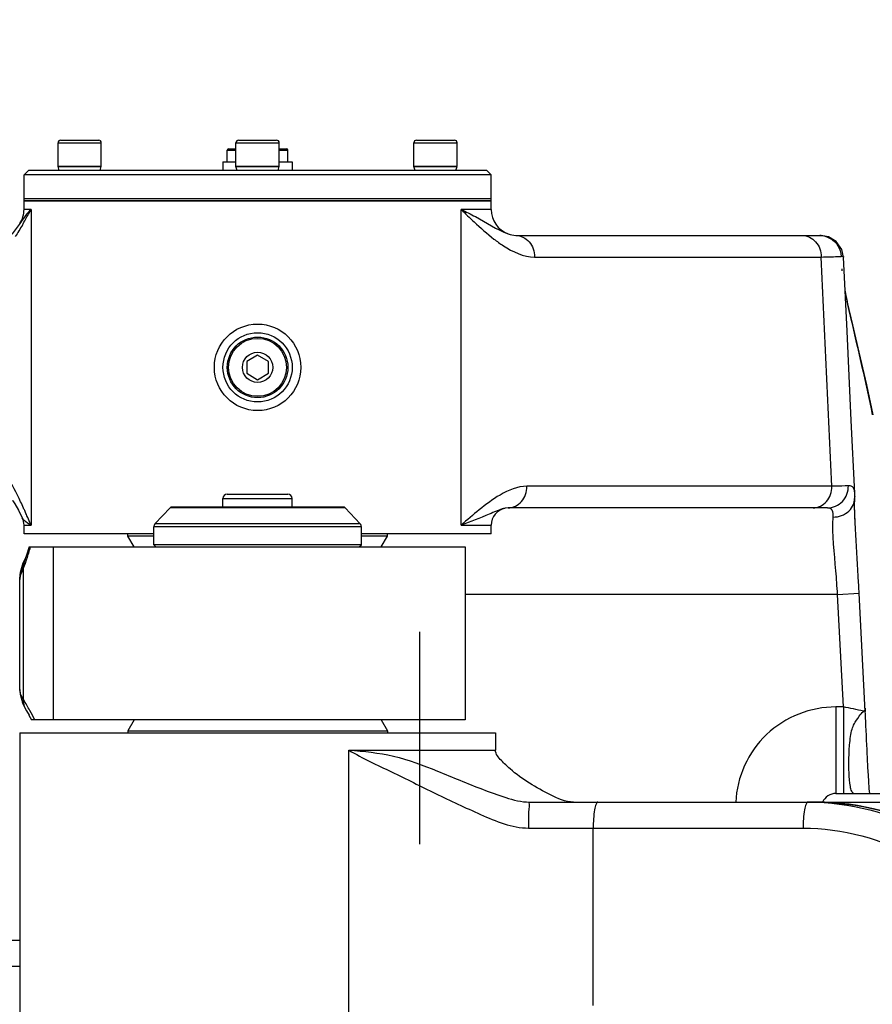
# Model space of a CAD drawing. Header units: millimetres. Extents: x 0 to 11890, y 0 to 8410.
# Tile 109 of 190: x 5788 to 5985, y 2560 to 2788. Entities that reach past the tile are written whole.
import ezdxf

# ---------------------------------------------------------------- set-up
doc = ezdxf.new("R2010")
doc.units = ezdxf.units.MM
doc.header["$LTSCALE"] = 653.95
doc.linetypes.add('CENTER', pattern=[0.6, 0.375, -0.075, 0.075, -0.075])
doc.layers.get('0').update_dxf_attribs({"linetype": 'CONTINUOUS'})
for name, color, linetype in [('304103000050_DXF_AXIS', 7, 'CONTINUOUS'), ('304103000052DXF_CONTINUOUS_LINE', 7, 'CONTINUOUS'), ('304103000088DXF_CONTINUOUS_LINE', 7, 'CONTINUOUS'), ('304103000090DXF_CONTINUOUS_LINE', 7, 'CONTINUOUS'), ('304104000425DXF_CONTINUOUS_LINE', 7, 'CONTINUOUS'), ('304104000445DXF_CONTINUOUS_LINE', 7, 'CONTINUOUS'), ('304104000503DXF_CONTINUOUS_LINE', 7, 'CONTINUOUS'), ('304105000303DXF_CONTINUOUS_LINE', 7, 'CONTINUOUS'), ('501023000046DXF_CONTINUOUS_LINE', 7, 'CONTINUOUS'), ('501023000162DXF_CONTINUOUS_LINE', 7, 'CONTINUOUS'), ('604006000006DXF_CONTINUOUS_LINE', 7, 'CONTINUOUS'), ('604007000001DXF_CONTINUOUS_LINE', 7, 'CONTINUOUS'), ('626001000001DXF_CONTINUOUS_LINE', 7, 'CONTINUOUS'), ('R180-1-YUNDODXF_CONTINUOUS_LINE', 7, 'CONTINUOUS'), ('R180-1-YUNDONGFANWDXF_DIMENSION', 7, 'CONTINUOUS')]:
    doc.layers.add(name, color=color, linetype=linetype)
doc.styles.get("Standard").update_dxf_attribs({"font": 'txt', "width": 0.7})
doc.dimstyles.new('DIMSTYLE_3', dxfattribs={"dimtxt": 100, "dimasz": 60, "dimexe": 5, "dimexo": 0.2, "dimtad": 1, "dimdsep": 46, "dimtxsty": 'Standard', "dimblk": '_FILLED', "dimblk1": '_FILLED', "dimblk2": '_FILLED', "dimcen": 0.09, "dimclrt": 5, "dimazin": 2, "dimtp": 0.01, "dimtm": 0.01, "dimtfac": 1, "dimtofl": 0, "dimtmove": 0, "dimatfit": 3, "dimldrblk": '_FILLED', "dimfxl": 0, "dimtolj": 1, "dimarcsym": 0})

# ---------------------------------------------------------------- blocks, each defined once
blk = doc.blocks.new('_FILLED')
at = {"color": 0, "linetype": 'ByBlock'}
blk.add_solid([(0, 0), (-1, 0.1667), (-1, -0.1667)], dxfattribs=at)
blk = doc.blocks.new('*D10')
at = {"layer": 'R180-1-YUNDONGFANWDXF_DIMENSION', "color": 2, "linetype": 'Continuous'}
for p, q in [((5880.19, 2302.8), (9517.25, 3075.58)), ((8968.84, 2959.06), (5880.19, 2302.8)), ((8968.84, 2959.06), (8968.84, 2959.06))]:
    blk.add_line(p, q, dxfattribs=at)
at = {"layer": 'R180-1-YUNDONGFANWDXF_DIMENSION', "color": 2, "linetype": 'Continuous', "xscale": 60, "yscale": 60, "zscale": 60, "rotation": 191.9960419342}
blk.add_blockref('_FILLED', (8968.84, 2959.06), dxfattribs=at)

msp = doc.modelspace()

# ---------------------------------------------------------------- linework, layer by layer
at = {"layer": '304103000050_DXF_AXIS', "color": 7, "linetype": 'CENTER'}
msp.add_line((5880.193, 2302.802), (5880.193, 2682.802), dxfattribs=at)
at = {"layer": '304103000052DXF_CONTINUOUS_LINE', "color": 7, "linetype": 'Continuous'}
for p, q in [((5788.693, 2743.802), (5788.693, 2745.802)), ((5896.693, 2745.802), (5788.693, 2745.802)), ((5896.693, 2743.802), (5896.693, 2745.802)), ((5787.765, 2740.597), (5787.763, 2740.594)), ((5902.377, 2737.802), (5972.664, 2737.802)), ((5977.764, 2730.044), (5977.766, 2730.007)), ((5980.746, 2676.914), (5980.754, 2677.125)), ((5980.754, 2677.125), (5980.75, 2678.228)), ((5900.615, 2674.802), (5899.93, 2674.729)), ((5974.45, 2674.802), (5900.615, 2674.802)), ((5788.302, 2672.527), (5788.295, 2672.541)), ((5788.693, 2668.802), (5788.693, 2670.802)), ((5896.693, 2668.802), (5896.693, 2670.802)), ((5980.912, 2669.99), (5980.838, 2671.458)), ((5818.693, 2668.802), (5788.693, 2668.802)), ((5896.693, 2668.802), (5866.693, 2668.802)), ((5976.339, 2608.802), (6122.193, 2608.802)), ((5787.693, 2568.802), (5625.676, 2568.802))]:
    msp.add_line(p, q, dxfattribs=at)
at = {"layer": '304103000052DXF_CONTINUOUS_LINE', "color": 9, "linetype": 'Continuous'}
for p, q in [((5790.322, 2743.802), (5788.693, 2743.802)), ((5790.322, 2743.802), (5790.322, 2670.802)), ((5889.752, 2670.802), (5889.752, 2743.802)), ((5896.693, 2743.802), (5889.752, 2743.802)), ((5906.735, 2732.802), (5972.982, 2732.802)), ((5975.487, 2679.802), (5904.972, 2679.802)), ((5980.744, 2676.885), (5980.746, 2676.914)), ((5788.693, 2670.802), (5790.322, 2670.802)), ((5790.322, 2670.802), (5790.061, 2671.407)), ((5889.752, 2670.802), (5896.693, 2670.802)), ((5976.773, 2654.801), (5890.693, 2654.802)), ((5976.773, 2654.802), (5981.764, 2655.064)), ((5978.136, 2628.802), (5976.773, 2654.801)), ((5983.196, 2627.756), (5981.764, 2655.064)), ((5976.339, 2628.802), (5976.339, 2608.802)), ((5978.136, 2628.802), (5976.339, 2628.802)), ((5978.136, 2628.802), (5978.136, 2608.802)), ((5787.693, 2574.802), (5700.961, 2574.802))]:
    msp.add_line(p, q, dxfattribs=at)
at = {"layer": '304103000052DXF_CONTINUOUS_LINE', "color": 7, "linetype": 'Continuous'}
for points in [[(5787.765, 2740.597), (5787.374, 2739.996), (5785.948, 2738.134), (5785.64, 2737.833)], [(5976.448, 2736.422), (5974.667, 2737.473), (5973.014, 2737.793), (5972.664, 2737.802)], [(5978.167, 2732.8), (5977.775, 2734.552), (5976.448, 2736.422)], [(5980.75, 2678.231), (5979.948, 2694.989), (5978.97, 2715.645), (5978.167, 2732.8)], [(5985.019, 2696.296), (5983.54, 2703.253), (5981.807, 2710.806), (5980.302, 2717.143), (5979.111, 2722.29), (5978.527, 2725.105)], [(5980.838, 2671.458), (5980.719, 2675.42), (5980.744, 2676.885)], [(5786.049, 2676.528), (5786.095, 2676.471), (5786.599, 2675.735), (5787.423, 2674.284), (5788.303, 2672.526)], [(5984.21, 2608.802), (5984.11, 2609.868), (5983.978, 2611.698), (5983.846, 2613.997)]]:
    msp.add_lwpolyline(points, dxfattribs=at)
msp.add_circle((5842.693, 2707.302), 10, dxfattribs=at)
for centre, radius, start, end in [((5782.693, 2743.802), 6, 327.56755, 360), ((5902.693, 2743.802), 6, 180, 249.96718), ((6006.274, 2676.266), 25.562, 177.41611, 178.38536), ((5900.693, 2670.802), 4, 100.96349, 180), ((5784.693, 2670.802), 4, 0, 25.67946)]:
    msp.add_arc(centre, radius, start, end, dxfattribs=at)
at = {"layer": '304103000052DXF_CONTINUOUS_LINE', "color": 9, "linetype": 'Continuous'}
for centre, radius, start, end in [((5804.871, 2729.509), 20.395, 135.50755, 140.78573), ((5324.301, 2997.593), 530.646, 331.28903, 331.42769), ((5803.489, 2730.613), 18.626, 146.68794, 147.58431), ((5803.752, 2730.429), 18.947, 140.80072, 146.65943), ((5709.342, 2785.95), 91.27, 329.91394, 330.83443), ((5642.453, 2823.313), 167.887, 330.8248, 331.29452), ((5965.229, 3060.92), 328.209, 271.35367, 271.7082), ((5994.981, 2730.911), 17.239, 183.00727, 184.21905), ((5976.679, 2677.12), 4.071, 338.34805, 356.69054), ((5976.12, 2678.01), 4.635, 2.71906, 4.89408), ((5688.171, 2629.603), 110.103, 24.19845, 25.06292), ((5647.504, 2611.257), 154.718, 23.92116, 24.22233), ((5597.05, 2588.891), 209.906, 23.62387, 23.9174), ((5412.277, 2508.183), 411.537, 23.36706, 23.60995)]:
    msp.add_arc(centre, radius, start, end, dxfattribs=at)
at = {"layer": '304103000052DXF_CONTINUOUS_LINE', "color": 7, "linetype": 'Continuous'}
for points, knots in [([(5889.752, 2743.802), (5890.859, 2743.273), (5894.525, 2741.474), (5897.952, 2739.145), (5900.638, 2738.165)], [0, 0, 0, 0, 0.3003464, 1, 1, 1, 1]), ([(5899.444, 2674.612), (5899.195, 2674.542), (5898.68, 2674.372), (5898.175, 2674.175), (5897.911, 2674.07)], [0, 0, 0, 0, 0.476225, 1, 1, 1, 1]), ([(5899.929, 2674.729), (5899.849, 2674.713), (5899.686, 2674.677), (5899.526, 2674.635), (5899.444, 2674.612)], [0, 0, 0, 0, 0.4910928, 1, 1, 1, 1]), ([(5897.911, 2674.07), (5897.354, 2673.846), (5894.662, 2672.69), (5891.949, 2671.576), (5889.752, 2670.802)], [0, 0, 0, 0, 0.2049044, 1, 1, 1, 1]), ([(5981.764, 2655.064), (5981.695, 2656.387), (5981.424, 2661.363), (5981.104, 2666.336), (5980.912, 2669.99)], [0, 0, 0, 0, 0.2657572, 1, 1, 1, 1]), ([(5983.846, 2613.997), (5983.791, 2615.043), (5983.628, 2618.583), (5983.011, 2631.295), (5983.196, 2627.756)], [0, 0, 0, 0, 0.2280589, 1, 1, 1, 1])]:
    msp.add_open_spline(points, degree=3, knots=knots, dxfattribs=at)
at = {"layer": '304103000052DXF_CONTINUOUS_LINE', "color": 9, "linetype": 'Continuous'}
for points in [[(5889.752, 2743.802), (5890.749, 2742.839), (5891.745, 2741.876), (5892.758, 2740.93)], [(5892.758, 2740.93), (5894.235, 2739.548), (5895.746, 2738.195), (5897.347, 2736.958)], [(5788.316, 2740.196), (5787.788, 2739.288), (5787.242, 2738.388), (5786.65, 2737.52)], [(5897.347, 2736.958), (5898.05, 2736.414), (5898.771, 2735.893), (5899.516, 2735.409)], [(5972.661, 2737.802), (5974.279, 2737.802), (5976.048, 2736.785), (5976.876, 2735.394)], [(5899.516, 2735.409), (5901.661, 2734.015), (5904.177, 2732.802), (5906.735, 2732.802)], [(5976.876, 2735.394), (5977.308, 2734.668), (5977.56, 2733.806), (5977.587, 2732.962)], [(5975.487, 2679.802), (5974.639, 2697.468), (5973.804, 2715.135), (5972.982, 2732.802)], [(5904.972, 2679.802), (5902.792, 2679.802), (5900.636, 2678.882), (5898.752, 2677.787)], [(5898.752, 2677.787), (5897.049, 2676.797), (5895.463, 2675.607), (5893.933, 2674.367)], [(5979.407, 2674.072), (5979.859, 2674.502), (5980.233, 2675.038), (5980.463, 2675.618)], [(5893.933, 2674.367), (5892.51, 2673.214), (5891.131, 2672.008), (5889.752, 2670.802)], [(5975.751, 2672.686), (5977.054, 2672.674), (5978.462, 2673.175), (5979.407, 2674.072)], [(5790.322, 2670.802), (5789.751, 2671.109), (5789.186, 2671.46), (5788.737, 2671.926)], [(5976.339, 2608.802), (5975.13, 2608.803), (5973.783, 2607.915), (5973.315, 2606.801)]]:
    msp.add_open_spline(points, degree=3, dxfattribs=at)
at = {"layer": '304103000052DXF_CONTINUOUS_LINE', "color": 7, "linetype": 'Continuous'}
for points in [[(5900.638, 2738.165), (5901.195, 2737.962), (5901.785, 2737.802), (5902.377, 2737.802)], [(5980.727, 2674.479), (5980.707, 2675.314), (5980.699, 2676.151), (5980.722, 2676.987)], [(5980.891, 2670.395), (5980.821, 2671.755), (5980.758, 2673.117), (5980.727, 2674.479)]]:
    msp.add_open_spline(points, degree=3, dxfattribs=at)
at = {"layer": '304103000052DXF_CONTINUOUS_LINE', "color": 9, "linetype": 'Continuous'}
for points, knots in [([(5902.377, 2737.802), (5903.515, 2737.802), (5905.95, 2736.567), (5906.735, 2734.055), (5906.735, 2732.802)], [0, 0, 0, 0, 0.4757747, 1, 1, 1, 1]), ([(5968.625, 2737.802), (5969.762, 2737.802), (5972.198, 2736.567), (5972.982, 2734.055), (5972.982, 2732.802)], [0, 0, 0, 0, 0.4757747, 1, 1, 1, 1]), ([(5975.012, 2732.857), (5975.29, 2732.865), (5976.149, 2732.893), (5977.007, 2732.924), (5977.587, 2732.962)], [0, 0, 0, 0, 0.3234642, 1, 1, 1, 1]), ([(5977.587, 2732.962), (5977.73, 2732.972), (5977.933, 2733.01), (5978.164, 2732.869), (5978.167, 2732.8)], [0, 0, 0, 0, 0.6766422, 1, 1, 1, 1]), ([(5978.544, 2724.604), (5978.902, 2722.761), (5980.996, 2713.322), (5983.278, 2703.925), (5984.81, 2696.288)], [0, 0, 0, 0, 0.1942298, 1, 1, 1, 1]), ([(5787.908, 2676.244), (5786.951, 2678.287), (5785.45, 2681.393), (5782.575, 2684.801), (5781.11, 2684.802)], [0, 0, 0, 0, 0.6062591, 1, 1, 1, 1]), ([(5900.615, 2674.802), (5901.752, 2674.802), (5904.187, 2676.038), (5904.972, 2678.549), (5904.972, 2679.802)], [0, 0, 0, 0, 0.475775, 1, 1, 1, 1]), ([(5971.13, 2674.802), (5972.267, 2674.802), (5974.703, 2676.038), (5975.487, 2678.549), (5975.487, 2679.802)], [0, 0, 0, 0, 0.4757747, 1, 1, 1, 1]), ([(5974.45, 2674.802), (5975.706, 2674.802), (5978.348, 2675.949), (5979.306, 2678.635), (5979.276, 2679.923)], [0, 0, 0, 0, 0.4937157, 1, 1, 1, 1]), ([(5979.276, 2679.923), (5979.033, 2679.912), (5977.77, 2679.862), (5976.507, 2679.828), (5975.487, 2679.802)], [0, 0, 0, 0, 0.1923086, 1, 1, 1, 1]), ([(5980.556, 2679.211), (5980.458, 2679.437), (5980.1, 2679.876), (5979.545, 2679.935), (5979.276, 2679.923)], [0, 0, 0, 0, 0.4778766, 1, 1, 1, 1]), ([(5980.739, 2678.406), (5980.726, 2678.554), (5980.688, 2678.828), (5980.608, 2679.094), (5980.556, 2679.211)], [0, 0, 0, 0, 0.5378426, 1, 1, 1, 1]), ([(5975.751, 2672.686), (5975.784, 2673.222), (5975.876, 2674.317), (5974.847, 2674.802), (5974.45, 2674.802)], [0, 0, 0, 0, 0.5749498, 1, 1, 1, 1]), ([(5788.737, 2671.926), (5788.645, 2672.021), (5788.483, 2672.21), (5788.352, 2672.422), (5788.302, 2672.527)], [0, 0, 0, 0, 0.5324124, 1, 1, 1, 1]), ([(5976.773, 2654.801), (5976.654, 2656.621), (5976.287, 2662.575), (5975.502, 2668.546), (5975.751, 2672.686)], [0, 0, 0, 0, 0.3054507, 1, 1, 1, 1]), ([(5976.339, 2628.802), (5970.608, 2628.803), (5958.69, 2624.22), (5953.481, 2612.531), (5953.228, 2606.807)], [0, 0, 0, 0, 0.5001036, 1, 1, 1, 1]), ([(5983.196, 2627.756), (5983.049, 2627.786), (5981.363, 2628.135), (5979.677, 2628.488), (5978.136, 2628.802)], [0, 0, 0, 0, 0.0867232, 1, 1, 1, 1]), ([(5979.412, 2616.749), (5979.426, 2617.856), (5979.493, 2620.082), (5980.042, 2623.911), (5980.893, 2625.539), (5983.114, 2628.342), (5983.196, 2627.756)], [0, 0, 0, 0, 0.2730672, 0.5694982, 0.8540045, 1, 1, 1, 1]), ([(5980.04, 2609.32), (5979.897, 2609.664), (5979.376, 2612.122), (5979.383, 2614.629), (5979.412, 2616.749)], [0, 0, 0, 0, 0.1492931, 1, 1, 1, 1]), ([(5980.534, 2608.802), (5980.436, 2608.803), (5980.201, 2608.952), (5980.098, 2609.181), (5980.04, 2609.32)], [0, 0, 0, 0, 0.3934421, 1, 1, 1, 1])]:
    msp.add_open_spline(points, degree=3, knots=knots, dxfattribs=at)
at = {"layer": '304103000088DXF_CONTINUOUS_LINE', "color": 7, "linetype": 'Continuous'}
for p, q in [((5787.693, 2622.802), (5787.693, 2545.802)), ((5787.693, 2622.802), (5897.693, 2622.802)), ((5897.693, 2622.802), (5897.693, 2618.802)), ((5905.521, 2606.802), (5991.03, 2606.802))]:
    msp.add_line(p, q, dxfattribs=at)
at = {"layer": '304103000088DXF_CONTINUOUS_LINE', "color": 9, "linetype": 'Continuous'}
for p, q in [((5863.812, 2545.802), (5863.812, 2618.802)), ((5863.812, 2618.802), (5897.693, 2618.802)), ((5905.334, 2600.802), (5968.816, 2600.802)), ((5920.288, 2559.802), (5920.288, 2600.802))]:
    msp.add_line(p, q, dxfattribs=at)
msp.add_arc((5969.899, 2548.925), 57.877, 88.04069, 89.99914, dxfattribs=at)
for points, knots in [([(5863.812, 2618.802), (5866.979, 2616.922), (5873.757, 2613.789), (5883.881, 2608.724), (5894.133, 2603.905), (5901.495, 2600.802), (5905.334, 2600.802)], [0, 0, 0, 0, 0.2433673, 0.4928431, 0.7462828, 1, 1, 1, 1]), ([(5863.812, 2618.802), (5867.261, 2618.559), (5874.336, 2617.867), (5884.46, 2613.956), (5892.954, 2610.352), (5899.97, 2607.793), (5903.665, 2606.802), (5905.521, 2606.802)], [0, 0, 0, 0, 0.2377938, 0.4845365, 0.7420173, 0.872334, 1, 1, 1, 1]), ([(5905.521, 2606.802), (5905.367, 2606.802), (5905.568, 2605.866), (5905.296, 2604.944), (5905.374, 2602.937), (5905.334, 2601.568), (5905.334, 2600.802)], [0, 0, 0, 0, 0.0769572, 0.2936963, 0.617786, 1, 1, 1, 1]), ([(5921.373, 2606.802), (5921.167, 2606.802), (5920.794, 2606.049), (5920.419, 2604.197), (5920.288, 2602.22), (5920.288, 2600.802)], [0, 0, 0, 0, 0.09925, 0.3159231, 1, 1, 1, 1]), ([(5969.9, 2606.802), (5969.694, 2606.802), (5969.321, 2606.049), (5968.946, 2604.197), (5968.816, 2602.22), (5968.816, 2600.802)], [0, 0, 0, 0, 0.09925, 0.3159231, 1, 1, 1, 1])]:
    msp.add_open_spline(points, degree=3, knots=knots, dxfattribs=at)
at = {"layer": '304103000088DXF_CONTINUOUS_LINE', "color": 7, "linetype": 'Continuous'}
msp.add_open_spline([(5915.693, 2606.802), (5913.846, 2606.804), (5910.312, 2608.429), (5905.516, 2611.061), (5901.666, 2613.829), (5899.1, 2616.325), (5897.694, 2617.885), (5897.694, 2618.802)], degree=3, knots=[0, 0, 0, 0, 0.2494282, 0.5000619, 0.7506459, 0.8760357, 1, 1, 1, 1], dxfattribs=at)
at = {"layer": '304103000088DXF_CONTINUOUS_LINE', "color": 9, "linetype": 'Continuous'}
for points in [[(5971.878, 2606.769), (5981.3, 2606.446), (5990.901, 2603.681), (5999.063, 2598.964)], [(6001.052, 2598.964), (5992.337, 2604.001), (5981.955, 2606.802), (5971.889, 2606.802)], [(5968.816, 2600.802), (5977.875, 2600.802), (5987.219, 2598.281), (5995.062, 2593.748)]]:
    msp.add_open_spline(points, degree=3, dxfattribs=at)
at = {"layer": '304103000088DXF_CONTINUOUS_LINE', "color": 7, "linetype": 'Continuous'}
msp.add_open_spline([(5971.889, 2606.802), (5981.375, 2606.802), (5991.127, 2604.341), (5999.488, 2599.86)], degree=3, dxfattribs=at)
at = {"layer": '304103000090DXF_CONTINUOUS_LINE', "color": 7, "linetype": 'Continuous'}
for p, q in [((5789.914, 2665.802), (5789.204, 2663.653)), ((5789.914, 2665.802), (5890.692, 2665.802)), ((5890.693, 2665.802), (5890.693, 2625.802)), ((5789.204, 2663.653), (5788.343, 2661.433)), ((5789.237, 2663.688), (5788.403, 2662.063)), ((5788.403, 2662.063), (5787.772, 2659.868)), ((5788.343, 2661.433), (5787.773, 2659.294)), ((5787.772, 2659.868), (5787.693, 2658.806)), ((5787.773, 2659.294), (5787.693, 2658.274)), ((5787.693, 2632.798), (5787.693, 2658.802)), ((5788.403, 2629.542), (5789.237, 2627.917)), ((5789.237, 2627.917), (5789.234, 2627.923)), ((5789.234, 2627.923), (5789.852, 2626.857)), ((5789.84, 2626.876), (5790.438, 2625.802)), ((5890.692, 2625.802), (5790.438, 2625.802))]:
    msp.add_line(p, q, dxfattribs=at)
at = {"layer": '304103000090DXF_CONTINUOUS_LINE', "color": 9, "linetype": 'Continuous'}
for p, q in [((5795.422, 2665.802), (5795.422, 2625.802)), ((5788.604, 2630.484), (5788.604, 2660.982))]:
    msp.add_line(p, q, dxfattribs=at)
at = {"layer": '304103000090DXF_CONTINUOUS_LINE', "color": 7, "linetype": 'Continuous'}
for points in [[(5787.693, 2632.798), (5787.772, 2631.737), (5788.403, 2629.542)], [(5788.154, 2630.408), (5788.38, 2629.598), (5788.397, 2629.565)]]:
    msp.add_lwpolyline(points, dxfattribs=at)
at = {"layer": '304103000090DXF_CONTINUOUS_LINE', "color": 9, "linetype": 'Continuous'}
for centre, radius, start, end in [((5736.687, 2680.174), 55.395, 343.39198, 344.9634), ((5746.93, 2677.117), 44.706, 341.67642, 343.39391), ((5789.248, 2658.244), 1.555, 177.24832, 179.96821), ((5789.564, 2658.227), 1.872, 173.46403, 177.2063), ((5738.285, 2600.537), 58.556, 29.30435, 30.75807), ((5680.957, 2568.331), 124.312, 28.67019, 29.31623)]:
    msp.add_arc(centre, radius, start, end, dxfattribs=at)
at = {"layer": '304103000090DXF_CONTINUOUS_LINE', "color": 7, "linetype": 'Continuous'}
msp.add_arc((5792.693, 2658.802), 5, 154.78442, 180, dxfattribs=at)
at = {"layer": '304103000090DXF_CONTINUOUS_LINE', "color": 9, "linetype": 'Continuous'}
msp.add_open_spline([(5787.705, 2658.44), (5787.722, 2658.597), (5787.923, 2659.479), (5788.3, 2660.304), (5788.604, 2660.982)], degree=3, knots=[0, 0, 0, 0, 0.1751423, 1, 1, 1, 1], dxfattribs=at)
for points in [[(5788.904, 2662.883), (5788.66, 2662.29), (5788.557, 2661.622), (5788.604, 2660.982)], [(5788.604, 2660.982), (5788.885, 2661.666), (5789.137, 2662.361), (5789.369, 2663.062)], [(5788.604, 2630.484), (5788.149, 2631.183), (5787.693, 2631.981), (5787.693, 2632.816)], [(5789.234, 2627.923), (5788.784, 2628.678), (5788.56, 2629.606), (5788.604, 2630.484)], [(5791.221, 2625.802), (5790.817, 2626.522), (5790.424, 2627.248), (5790.027, 2627.972)]]:
    msp.add_open_spline(points, degree=3, dxfattribs=at)
at = {"layer": '304104000425DXF_CONTINUOUS_LINE', "color": 7, "linetype": 'Continuous'}
for p, q in [((5789.693, 2752.802), (5788.693, 2751.802)), ((5895.692, 2752.802), (5789.693, 2752.802)), ((5895.693, 2752.802), (5896.693, 2751.802)), ((5788.693, 2746.302), (5788.693, 2751.802)), ((5896.693, 2751.802), (5788.693, 2751.802)), ((5896.693, 2746.302), (5896.693, 2751.802)), ((5788.693, 2746.302), (5896.693, 2746.302))]:
    msp.add_line(p, q, dxfattribs=at)
at = {"layer": '304104000445DXF_CONTINUOUS_LINE', "color": 7, "linetype": 'Continuous'}
for p, q in [((5812.693, 2668.302), (5812.693, 2668.802)), ((5814.136, 2665.802), (5812.693, 2668.302)), ((5818.693, 2668.302), (5812.693, 2668.302)), ((5872.693, 2668.302), (5866.693, 2668.302)), ((5871.249, 2665.802), (5872.693, 2668.302)), ((5872.693, 2668.302), (5872.693, 2668.802)), ((5814.136, 2625.802), (5812.693, 2623.302)), ((5871.249, 2625.802), (5872.693, 2623.302)), ((5812.693, 2623.302), (5812.693, 2622.802)), ((5812.693, 2623.302), (5872.693, 2623.302)), ((5872.693, 2623.302), (5872.693, 2622.802))]:
    msp.add_line(p, q, dxfattribs=at)
at = {"layer": '304104000503DXF_CONTINUOUS_LINE', "color": 7, "linetype": 'Continuous'}
for p, q in [((5818.961, 2671.09), (5822.461, 2674.843)), ((5862.559, 2675.002), (5822.827, 2675.002)), ((5866.424, 2671.09), (5862.924, 2674.843)), ((5818.693, 2666.302), (5818.693, 2670.408)), ((5866.693, 2666.302), (5866.693, 2670.408)), ((5819.193, 2665.802), (5818.693, 2666.302)), ((5866.693, 2666.302), (5818.693, 2666.302)), ((5866.193, 2665.802), (5866.693, 2666.302))]:
    msp.add_line(p, q, dxfattribs=at)
at = {"layer": '304104000503DXF_CONTINUOUS_LINE', "color": 9, "linetype": 'Continuous'}
for p, q in [((5862.924, 2674.843), (5822.461, 2674.843)), ((5866.693, 2670.408), (5818.693, 2670.408)), ((5866.424, 2671.09), (5818.961, 2671.09))]:
    msp.add_line(p, q, dxfattribs=at)
at = {"layer": '304104000503DXF_CONTINUOUS_LINE', "color": 7, "linetype": 'Continuous'}
for centre, radius, start, end in [((5822.827, 2674.502), 0.5, 90, 137), ((5862.559, 2674.502), 0.5, 43, 90), ((5819.693, 2670.408), 1, 137, 180), ((5865.693, 2670.408), 1, 0, 43)]:
    msp.add_arc(centre, radius, start, end, dxfattribs=at)
at = {"layer": '304105000303DXF_CONTINUOUS_LINE', "color": 7, "linetype": 'Continuous'}
for p, q in [((5788.693, 2745.802), (5788.693, 2746.302)), ((5788.693, 2746.302), (5896.693, 2746.302)), ((5788.693, 2745.802), (5896.693, 2745.802)), ((5896.693, 2745.802), (5896.693, 2746.302))]:
    msp.add_line(p, q, dxfattribs=at)
at = {"layer": '501023000046DXF_CONTINUOUS_LINE', "color": 7, "linetype": 'Continuous'}
for p, q in [((5796.557, 2753.802), (5796.557, 2759.202)), ((5797.157, 2759.802), (5805.957, 2759.802)), ((5806.557, 2753.802), (5806.557, 2759.202)), ((5837.693, 2753.802), (5837.693, 2759.202)), ((5838.293, 2759.802), (5847.093, 2759.802)), ((5847.693, 2753.802), (5847.693, 2759.202)), ((5878.829, 2753.802), (5878.829, 2759.202)), ((5879.429, 2759.802), (5888.229, 2759.802)), ((5888.829, 2753.802), (5888.829, 2759.202)), ((5796.557, 2753.802), (5806.557, 2753.802)), ((5837.693, 2753.802), (5847.693, 2753.802)), ((5878.829, 2753.802), (5888.829, 2753.802))]:
    msp.add_line(p, q, dxfattribs=at)
at = {"layer": '501023000046DXF_CONTINUOUS_LINE', "color": 9, "linetype": 'Continuous'}
for p, q in [((5796.557, 2759.202), (5806.557, 2759.202)), ((5837.693, 2759.202), (5847.693, 2759.202)), ((5878.829, 2759.202), (5888.829, 2759.202))]:
    msp.add_line(p, q, dxfattribs=at)
at = {"layer": '501023000046DXF_CONTINUOUS_LINE', "color": 7, "linetype": 'Continuous'}
for centre, start, end in [((5797.157, 2759.202), 89.99999, 180), ((5805.957, 2759.202), 0, 90.00001), ((5838.293, 2759.202), 90, 180), ((5847.093, 2759.202), 0, 90), ((5879.429, 2759.202), 90, 180), ((5888.229, 2759.202), 0, 90)]:
    msp.add_arc(centre, 0.6, start, end, dxfattribs=at)
at = {"layer": '501023000162DXF_CONTINUOUS_LINE', "color": 7, "linetype": 'Continuous'}
for p, q in [((5834.693, 2675.002), (5834.693, 2677.002)), ((5835.694, 2678.002), (5849.692, 2678.002)), ((5850.693, 2675.002), (5850.693, 2677.002))]:
    msp.add_line(p, q, dxfattribs=at)
at = {"layer": '501023000162DXF_CONTINUOUS_LINE', "color": 9, "linetype": 'Continuous'}
msp.add_line((5834.693, 2677.002), (5850.693, 2677.002), dxfattribs=at)
at = {"layer": '501023000162DXF_CONTINUOUS_LINE', "color": 7, "linetype": 'Continuous'}
for centre, start, end in [((5835.693, 2677.002), 90, 180), ((5849.693, 2677.002), 0, 90)]:
    msp.add_arc(centre, 1, start, end, dxfattribs=at)
at = {"layer": '604006000006DXF_CONTINUOUS_LINE', "color": 7, "linetype": 'Continuous'}
for p, q in [((5796.557, 2753.763), (5796.692, 2753.802)), ((5796.834, 2752.802), (5796.557, 2753.763)), ((5796.557, 2753.763), (5806.557, 2753.763)), ((5806.279, 2752.802), (5806.557, 2753.763)), ((5806.557, 2753.763), (5806.421, 2753.802)), ((5837.693, 2753.763), (5837.829, 2753.802)), ((5837.97, 2752.802), (5837.693, 2753.763)), ((5837.693, 2753.763), (5847.693, 2753.763)), ((5847.416, 2752.802), (5847.693, 2753.763)), ((5847.693, 2753.763), (5847.557, 2753.802)), ((5878.829, 2753.763), (5878.965, 2753.802)), ((5879.106, 2752.802), (5878.829, 2753.763)), ((5878.829, 2753.763), (5888.829, 2753.763)), ((5888.552, 2752.802), (5888.829, 2753.763)), ((5888.829, 2753.763), (5888.693, 2753.802))]:
    msp.add_line(p, q, dxfattribs=at)
at = {"layer": '604007000001DXF_CONTINUOUS_LINE', "color": 7, "linetype": 'Continuous'}
for p, q in [((5834.693, 2754.802), (5834.693, 2752.802)), ((5834.693, 2754.802), (5837.693, 2754.802)), ((5847.693, 2754.802), (5850.693, 2754.802)), ((5850.693, 2754.802), (5850.693, 2752.802))]:
    msp.add_line(p, q, dxfattribs=at)
msp.add_circle((5842.693, 2707.302), 8, dxfattribs=at)
at = {"layer": '626001000001DXF_CONTINUOUS_LINE', "color": 7, "linetype": 'Continuous'}
for p, q in [((5835.693, 2754.802), (5835.693, 2757.502)), ((5835.993, 2757.802), (5837.693, 2757.802)), ((5847.693, 2757.802), (5849.393, 2757.802)), ((5849.693, 2754.802), (5849.693, 2757.502)), ((5842.693, 2710.152), (5840.193, 2708.671)), ((5840.193, 2708.671), (5840.193, 2705.934)), ((5845.193, 2708.671), (5842.693, 2710.152)), ((5845.193, 2705.934), (5845.193, 2708.671)), ((5840.193, 2705.934), (5842.693, 2704.452)), ((5842.693, 2704.452), (5845.193, 2705.934))]:
    msp.add_line(p, q, dxfattribs=at)
at = {"layer": '626001000001DXF_CONTINUOUS_LINE', "color": 9, "linetype": 'Continuous'}
for p, q in [((5835.693, 2757.502), (5837.693, 2757.502)), ((5847.693, 2757.502), (5849.693, 2757.502))]:
    msp.add_line(p, q, dxfattribs=at)
at = {"layer": '626001000001DXF_CONTINUOUS_LINE', "color": 7, "linetype": 'Continuous'}
for radius in [7, 3.5]:
    msp.add_circle((5842.693, 2707.302), radius, dxfattribs=at)
at = {"layer": '626001000001DXF_CONTINUOUS_LINE', "color": 9, "linetype": 'Continuous'}
msp.add_circle((5842.693, 2707.302), 6.7, dxfattribs=at)
at = {"layer": '626001000001DXF_CONTINUOUS_LINE', "color": 7, "linetype": 'Continuous'}
for centre, start, end in [((5835.993, 2757.502), 90, 180), ((5849.393, 2757.502), 0, 90)]:
    msp.add_arc(centre, 0.3, start, end, dxfattribs=at)
at = {"layer": 'R180-1-YUNDODXF_CONTINUOUS_LINE', "color": 7, "linetype": 'Continuous'}
msp.add_circle((5880.203, 2302.802), 997, dxfattribs=at)

# ---------------------------------------------------------------- dimensions: what is measured, and where the dimension line sits
at = {"layer": 'R180-1-YUNDONGFANWDXF_DIMENSION', "color": 2, "linetype": 'Continuous'}
dim = msp.add_radius_dim(center=(5880.193, 2302.802), mpoint=(8968.843, 2959.063), text='R<>', dimstyle='DIMSTYLE_3', override={"dimpost": '<>'}, dxfattribs=at)
dim.commit()
dim.dimension.update_dxf_attribs({"geometry": '*D10', "text_midpoint": (9032.749, 2998.199), "dimtype": 164})

doc.saveas('drawing.dxf')
